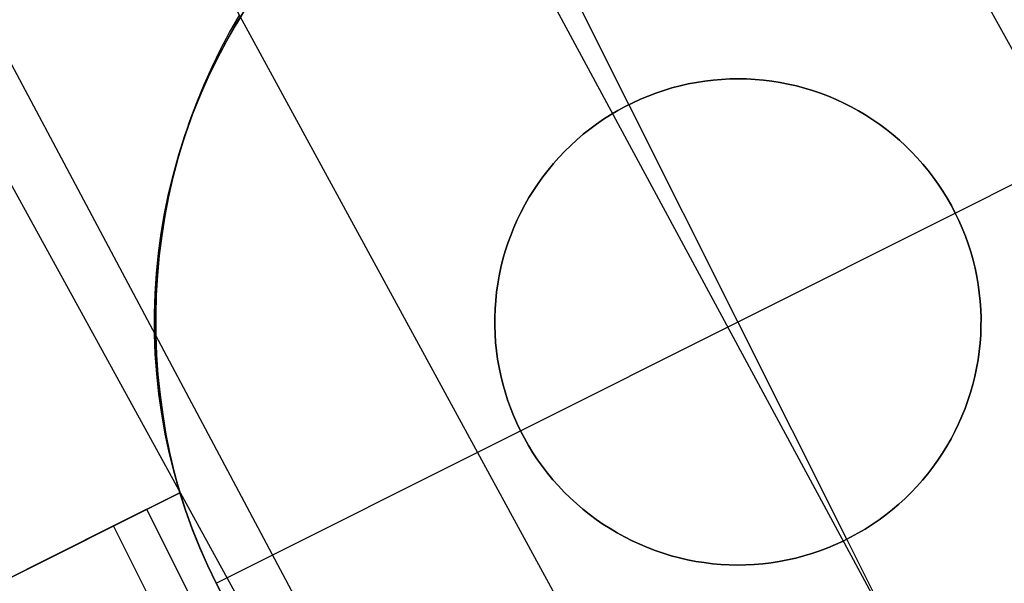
# Model space of a CAD drawing. Header units: millimetres. Extents: x 10802 to 11966, y -167 to 850.
# Tile 162 of 182: x 11471 to 11476, y 497 to 500. Entities that reach past the tile are written whole.
import ezdxf

# ---------------------------------------------------------------- set-up
doc = ezdxf.new("R2010")
doc.units = ezdxf.units.MM
doc.layers.add('1', color=7, linetype='Continuous')
doc.layers.add('color', color=7, linetype='Continuous')

msp = doc.modelspace()

# ---------------------------------------------------------------- linework, layer by layer
at = {"layer": '1', "color": 29, "true_color": 0x4d342b}
for p, q in [((11489.1849, 476.1349, 65.2324), (11432.6002, 578.8725, 65.612)), ((11431.5619, 578.2861, 59.5522), (11487.279, 475.0418, 59.3311)), ((11486.1176, 474.3757, 59.4494), (11430.0158, 577.4129, 59.5608)), ((11429.7492, 577.2623, 65.6568), (11484.8727, 473.6618, 65.6568)), ((11484.9532, 473.708, 59.5284), (11465.2274, 509.6197, 59.5416))]:
    msp.add_line(p, q, dxfattribs=at)
at = {"layer": 'color', "color": 254, "true_color": 0xcad1ee}
for p, q in [((11474.2319, 499.4219, -16.3379), (11473.4478, 500.9864, -16.3379)), ((11472.2079, 499.8283, -5.8536), (11472.2621, 499.9168, -5.8536)), ((11472.268, 499.926, -16.3379), (11472.2135, 499.838, -16.3379)), ((11472.1789, 499.7931, 4.3307), (11472.2285, 499.879, 4.3033)), ((11472.1322, 499.7054, 4.3571), (11472.1789, 499.7931, 4.3307)), ((11472.1567, 499.7381, -5.8536), (11472.2079, 499.8283, -5.8536)), ((11472.2135, 499.838, -16.3379), (11472.1622, 499.748, -16.3379)), ((11472.1622, 499.748, -16.3379), (11472.1139, 499.6564, -16.3379)), ((11472.0883, 499.6158, 4.3824), (11472.1322, 499.7054, 4.3571)), ((11472.1087, 499.6461, -5.8536), (11472.1567, 499.7381, -5.8536)), ((11472.0639, 499.5525, -5.8536), (11472.1087, 499.6461, -5.8536)), ((11472.1139, 499.6564, -16.3379), (11472.0688, 499.5632, -16.3379)), ((11475.9094, 498.8644, -16.3379), (11477.474, 499.6485, -16.3379)), ((11472.0474, 499.5246, 4.4066), (11472.0883, 499.6158, 4.3824)), ((11472.0224, 499.4575, -5.8536), (11472.0639, 499.5525, -5.8536)), ((11472.0688, 499.5632, -16.3379), (11472.027, 499.4684, -16.3379)), ((11474.579, 499.5361, -10.3379), (11474.6217, 499.5427, -10.3379)), ((11474.6217, 499.5427, -16.3379), (11474.579, 499.5361, -16.3379)), ((11474.579, 499.5361, -13.3379), (11474.6217, 499.5427, -13.3379)), ((11474.6217, 499.5427, -10.3379), (11474.6645, 499.5478, -10.3379)), ((11474.6645, 499.5478, -16.3379), (11474.6217, 499.5427, -16.3379)), ((11474.6217, 499.5427, -13.3379), (11474.6645, 499.5478, -13.3379)), ((11474.6645, 499.5478, -10.3379), (11474.7075, 499.5515, -10.3379)), ((11474.7075, 499.5515, -16.3379), (11474.6645, 499.5478, -16.3379)), ((11474.6645, 499.5478, -13.3379), (11474.7075, 499.5515, -13.3379)), ((11474.7075, 499.5515, -10.3379), (11474.7506, 499.5537, -10.3379)), ((11474.7506, 499.5537, -16.3379), (11474.7075, 499.5515, -16.3379)), ((11474.7075, 499.5515, -13.3379), (11474.7506, 499.5537, -13.3379)), ((11474.7506, 499.5537, -10.3379), (11474.7938, 499.5543, -10.3379)), ((11474.7938, 499.5543, -16.3379), (11474.7506, 499.5537, -16.3379)), ((11474.7506, 499.5537, -13.3379), (11474.7938, 499.5543, -13.3379)), ((11474.7938, 499.5543, -10.3379), (11474.8369, 499.5535, -10.3379)), ((11474.8369, 499.5535, -16.3379), (11474.7938, 499.5543, -16.3379)), ((11474.7938, 499.5543, -13.3379), (11474.8369, 499.5535, -13.3379)), ((11474.8369, 499.5535, -10.3379), (11474.88, 499.5512, -10.3379)), ((11474.88, 499.5512, -16.3379), (11474.8369, 499.5535, -16.3379)), ((11474.8369, 499.5535, -13.3379), (11474.88, 499.5512, -13.3379)), ((11474.88, 499.5512, -10.3379), (11474.923, 499.5474, -10.3379)), ((11474.923, 499.5474, -16.3379), (11474.88, 499.5512, -16.3379)), ((11474.88, 499.5512, -13.3379), (11474.923, 499.5474, -13.3379)), ((11474.923, 499.5474, -10.3379), (11474.9658, 499.5422, -10.3379)), ((11474.9658, 499.5422, -16.3379), (11474.923, 499.5474, -16.3379)), ((11474.923, 499.5474, -13.3379), (11474.9658, 499.5422, -13.3379)), ((11474.9658, 499.5422, -10.3379), (11475.0084, 499.5354, -10.3379)), ((11475.0084, 499.5354, -16.3379), (11474.9658, 499.5422, -16.3379)), ((11474.9658, 499.5422, -13.3379), (11475.0084, 499.5354, -13.3379)), ((11472.0095, 499.4318, 4.4296), (11472.0474, 499.5246, 4.4066)), ((11474.3707, 499.4812, -10.3379), (11474.4115, 499.4951, -10.3379)), ((11474.4115, 499.4951, -16.3379), (11474.3707, 499.4812, -16.3379)), ((11474.3707, 499.4812, -13.3379), (11474.4115, 499.4951, -13.3379)), ((11474.4115, 499.4951, -10.3379), (11474.4528, 499.5075, -10.3379)), ((11474.4528, 499.5075, -16.3379), (11474.4115, 499.4951, -16.3379)), ((11474.4115, 499.4951, -13.3379), (11474.4528, 499.5075, -13.3379)), ((11474.4528, 499.5075, -10.3379), (11474.4946, 499.5185, -10.3379)), ((11474.4946, 499.5185, -16.3379), (11474.4528, 499.5075, -16.3379)), ((11474.4528, 499.5075, -13.3379), (11474.4946, 499.5185, -13.3379)), ((11474.4946, 499.5185, -10.3379), (11474.5367, 499.528, -10.3379)), ((11474.5367, 499.528, -16.3379), (11474.4946, 499.5185, -16.3379)), ((11474.4946, 499.5185, -13.3379), (11474.5367, 499.528, -13.3379)), ((11474.5367, 499.528, -10.3379), (11474.579, 499.5361, -10.3379)), ((11474.579, 499.5361, -16.3379), (11474.5367, 499.528, -16.3379)), ((11474.5367, 499.528, -13.3379), (11474.579, 499.5361, -13.3379)), ((11475.0084, 499.5354, -10.3379), (11475.0508, 499.5272, -10.3379)), ((11475.0508, 499.5272, -16.3379), (11475.0084, 499.5354, -16.3379)), ((11475.0084, 499.5354, -13.3379), (11475.0508, 499.5272, -13.3379)), ((11475.0508, 499.5272, -10.3379), (11475.0929, 499.5176, -10.3379)), ((11475.0929, 499.5176, -16.3379), (11475.0508, 499.5272, -16.3379)), ((11475.0508, 499.5272, -13.3379), (11475.0929, 499.5176, -13.3379)), ((11475.0929, 499.5176, -10.3379), (11475.1346, 499.5065, -10.3379)), ((11475.1346, 499.5065, -16.3379), (11475.0929, 499.5176, -16.3379)), ((11475.0929, 499.5176, -13.3379), (11475.1346, 499.5065, -13.3379)), ((11475.1346, 499.5065, -10.3379), (11475.1759, 499.4939, -10.3379)), ((11475.1759, 499.4939, -16.3379), (11475.1346, 499.5065, -16.3379)), ((11475.1346, 499.5065, -13.3379), (11475.1759, 499.4939, -13.3379)), ((11475.1759, 499.4939, -10.3379), (11475.2167, 499.48, -10.3379)), ((11475.2167, 499.48, -16.3379), (11475.1759, 499.4939, -16.3379)), ((11475.1759, 499.4939, -13.3379), (11475.2167, 499.48, -13.3379)), ((11471.9842, 499.361, -5.8536), (11472.0224, 499.4575, -5.8536)), ((11472.027, 499.4684, -16.3379), (11471.9885, 499.3723, -16.3379)), ((11474.2512, 499.4314, -10.3379), (11474.2905, 499.4493, -10.3379)), ((11474.2905, 499.4493, -16.3379), (11474.2512, 499.4314, -16.3379)), ((11474.2512, 499.4314, -13.3379), (11474.2905, 499.4493, -13.3379)), ((11474.2905, 499.4493, -10.3379), (11474.3303, 499.466, -10.3379)), ((11474.3303, 499.466, -16.3379), (11474.2905, 499.4493, -16.3379)), ((11474.2905, 499.4493, -13.3379), (11474.3303, 499.466, -13.3379)), ((11474.3303, 499.466, -10.3379), (11474.3707, 499.4812, -10.3379)), ((11474.3707, 499.4812, -16.3379), (11474.3303, 499.466, -16.3379)), ((11474.3303, 499.466, -13.3379), (11474.3707, 499.4812, -13.3379)), ((11475.2167, 499.48, -10.3379), (11475.257, 499.4646, -10.3379)), ((11475.257, 499.4646, -16.3379), (11475.2167, 499.48, -16.3379)), ((11475.2167, 499.48, -13.3379), (11475.257, 499.4646, -13.3379)), ((11475.257, 499.4646, -10.3379), (11475.2968, 499.4479, -10.3379)), ((11475.2968, 499.4479, -16.3379), (11475.257, 499.4646, -16.3379)), ((11475.257, 499.4646, -13.3379), (11475.2968, 499.4479, -13.3379)), ((11475.2968, 499.4479, -10.3379), (11475.3359, 499.4297, -10.3379)), ((11475.3359, 499.4297, -16.3379), (11475.2968, 499.4479, -16.3379)), ((11475.2968, 499.4479, -13.3379), (11475.3359, 499.4297, -13.3379)), ((11471.9746, 499.3375, 4.4514), (11472.0095, 499.4318, 4.4296)), ((11474.1376, 499.3694, -10.3379), (11474.1748, 499.3914, -10.3379)), ((11474.1748, 499.3914, -16.3379), (11474.1376, 499.3694, -16.3379)), ((11474.1376, 499.3694, -13.3379), (11474.1748, 499.3914, -13.3379)), ((11474.1748, 499.3914, -10.3379), (11474.2127, 499.412, -10.3379)), ((11474.2127, 499.412, -16.3379), (11474.1748, 499.3914, -16.3379)), ((11474.1748, 499.3914, -13.3379), (11474.2127, 499.412, -13.3379)), ((11474.2127, 499.412, -10.3379), (11474.2512, 499.4314, -10.3379)), ((11474.2512, 499.4314, -16.3379), (11474.2127, 499.412, -16.3379)), ((11474.2127, 499.412, -13.3379), (11474.2512, 499.4314, -13.3379)), ((11474.2319, 499.4219, -10.3379), (11474.2319, 499.4219, -16.3379)), ((11475.352, 497.1868, -10.3379), (11474.2319, 499.4219, -10.3379)), ((11475.3359, 499.4297, -10.3379), (11475.3745, 499.4103, -10.3379)), ((11475.3745, 499.4103, -16.3379), (11475.3359, 499.4297, -16.3379)), ((11475.3359, 499.4297, -13.3379), (11475.3745, 499.4103, -13.3379)), ((11475.3745, 499.4103, -10.3379), (11475.4123, 499.3895, -10.3379)), ((11475.4123, 499.3895, -16.3379), (11475.3745, 499.4103, -16.3379)), ((11475.3745, 499.4103, -13.3379), (11475.4123, 499.3895, -13.3379)), ((11475.4123, 499.3895, -10.3379), (11475.4494, 499.3675, -10.3379)), ((11475.4494, 499.3675, -16.3379), (11475.4123, 499.3895, -16.3379)), ((11475.4123, 499.3895, -13.3379), (11475.4494, 499.3675, -13.3379)), ((11471.9428, 499.2419, 4.4719), (11471.9746, 499.3375, 4.4514)), ((11471.9493, 499.2633, -5.8536), (11471.9842, 499.361, -5.8536)), ((11471.9885, 499.3723, -16.3379), (11471.9533, 499.2749, -16.3379)), ((11474.0657, 499.3217, -10.3379), (11474.1012, 499.3462, -10.3379)), ((11474.1012, 499.3462, -16.3379), (11474.0657, 499.3217, -16.3379)), ((11474.0657, 499.3217, -13.3379), (11474.1012, 499.3462, -13.3379)), ((11474.1012, 499.3462, -10.3379), (11474.1376, 499.3694, -10.3379)), ((11474.1376, 499.3694, -16.3379), (11474.1012, 499.3462, -16.3379)), ((11474.1012, 499.3462, -13.3379), (11474.1376, 499.3694, -13.3379)), ((11475.4494, 499.3675, -10.3379), (11475.4857, 499.3441, -10.3379)), ((11475.4857, 499.3441, -16.3379), (11475.4494, 499.3675, -16.3379)), ((11475.4494, 499.3675, -13.3379), (11475.4857, 499.3441, -13.3379)), ((11475.4857, 499.3441, -10.3379), (11475.5212, 499.3196, -10.3379)), ((11475.5212, 499.3196, -16.3379), (11475.4857, 499.3441, -16.3379)), ((11475.4857, 499.3441, -13.3379), (11475.5212, 499.3196, -13.3379)), ((11473.9972, 499.2692, -10.3379), (11474.031, 499.2961, -10.3379)), ((11474.031, 499.2961, -16.3379), (11473.9972, 499.2692, -16.3379)), ((11473.9972, 499.2692, -13.3379), (11474.031, 499.2961, -13.3379)), ((11474.031, 499.2961, -10.3379), (11474.0657, 499.3217, -10.3379)), ((11474.0657, 499.3217, -16.3379), (11474.031, 499.2961, -16.3379)), ((11474.031, 499.2961, -13.3379), (11474.0657, 499.3217, -13.3379)), ((11475.5212, 499.3196, -10.3379), (11475.5558, 499.2938, -10.3379)), ((11475.5558, 499.2938, -16.3379), (11475.5212, 499.3196, -16.3379)), ((11475.5212, 499.3196, -13.3379), (11475.5558, 499.2938, -13.3379)), ((11475.5558, 499.2938, -10.3379), (11475.5895, 499.2669, -10.3379)), ((11475.5895, 499.2669, -16.3379), (11475.5558, 499.2938, -16.3379)), ((11475.5558, 499.2938, -13.3379), (11475.5895, 499.2669, -13.3379)), ((11471.9142, 499.145, 4.4913), (11471.9428, 499.2419, 4.4719)), ((11471.9179, 499.1644, -5.8536), (11471.9493, 499.2633, -5.8536)), ((11471.9533, 499.2749, -16.3379), (11471.9215, 499.1763, -16.3379)), ((11473.9326, 499.2121, -10.3379), (11473.9644, 499.2412, -10.3379)), ((11473.9644, 499.2412, -16.3379), (11473.9326, 499.2121, -16.3379)), ((11473.9326, 499.2121, -13.3379), (11473.9644, 499.2412, -13.3379)), ((11473.9644, 499.2412, -10.3379), (11473.9972, 499.2692, -10.3379)), ((11473.9972, 499.2692, -16.3379), (11473.9644, 499.2412, -16.3379)), ((11473.9644, 499.2412, -13.3379), (11473.9972, 499.2692, -13.3379)), ((11475.5895, 499.2669, -10.3379), (11475.6222, 499.2387, -10.3379)), ((11475.6222, 499.2387, -16.3379), (11475.5895, 499.2669, -16.3379)), ((11475.5895, 499.2669, -13.3379), (11475.6222, 499.2387, -13.3379)), ((11475.6222, 499.2387, -10.3379), (11475.654, 499.2095, -10.3379)), ((11475.654, 499.2095, -16.3379), (11475.6222, 499.2387, -16.3379)), ((11475.6222, 499.2387, -13.3379), (11475.654, 499.2095, -13.3379)), ((11473.9017, 499.1819, -10.3379), (11473.9326, 499.2121, -10.3379)), ((11473.9326, 499.2121, -16.3379), (11473.9017, 499.1819, -16.3379)), ((11473.9017, 499.1819, -13.3379), (11473.9326, 499.2121, -13.3379)), ((11475.654, 499.2095, -10.3379), (11475.6847, 499.1792, -10.3379)), ((11475.6847, 499.1792, -16.3379), (11475.654, 499.2095, -16.3379)), ((11475.654, 499.2095, -13.3379), (11475.6847, 499.1792, -13.3379)), ((11471.8887, 499.047, 4.5093), (11471.9142, 499.145, 4.4913)), ((11471.8898, 499.0646, -5.8536), (11471.9179, 499.1644, -5.8536)), ((11471.9215, 499.1763, -16.3379), (11471.8931, 499.0768, -16.3379)), ((11473.8433, 499.1184, -10.3379), (11473.872, 499.1506, -10.3379)), ((11473.872, 499.1506, -16.3379), (11473.8433, 499.1184, -16.3379)), ((11473.8433, 499.1184, -13.3379), (11473.872, 499.1506, -13.3379)), ((11473.872, 499.1506, -10.3379), (11473.9017, 499.1819, -10.3379)), ((11473.9017, 499.1819, -16.3379), (11473.872, 499.1506, -16.3379)), ((11473.872, 499.1506, -13.3379), (11473.9017, 499.1819, -13.3379)), ((11475.6847, 499.1792, -10.3379), (11475.7144, 499.1479, -10.3379)), ((11475.7144, 499.1479, -16.3379), (11475.6847, 499.1792, -16.3379)), ((11475.6847, 499.1792, -13.3379), (11475.7144, 499.1479, -13.3379)), ((11475.7144, 499.1479, -10.3379), (11475.7429, 499.1156, -10.3379)), ((11475.7429, 499.1156, -16.3379), (11475.7144, 499.1479, -16.3379)), ((11475.7144, 499.1479, -13.3379), (11475.7429, 499.1156, -13.3379)), ((11473.7894, 499.051, -10.3379), (11473.8158, 499.0851, -10.3379)), ((11473.8158, 499.0851, -16.3379), (11473.7894, 499.051, -16.3379)), ((11473.7894, 499.051, -13.3379), (11473.8158, 499.0851, -13.3379)), ((11473.8158, 499.0851, -10.3379), (11473.8433, 499.1184, -10.3379)), ((11473.8433, 499.1184, -16.3379), (11473.8158, 499.0851, -16.3379)), ((11473.8158, 499.0851, -13.3379), (11473.8433, 499.1184, -13.3379)), ((11475.7429, 499.1156, -10.3379), (11475.7704, 499.0823, -10.3379)), ((11475.7704, 499.0823, -16.3379), (11475.7429, 499.1156, -16.3379)), ((11475.7429, 499.1156, -13.3379), (11475.7704, 499.0823, -13.3379)), ((11475.7704, 499.0823, -10.3379), (11475.7966, 499.048, -10.3379)), ((11475.7966, 499.048, -16.3379), (11475.7704, 499.0823, -16.3379)), ((11475.7704, 499.0823, -13.3379), (11475.7966, 499.048, -13.3379)), ((11471.8653, 498.9638, -5.8536), (11471.8898, 499.0646, -5.8536)), ((11471.8664, 498.948, 4.5261), (11471.8887, 499.047, 4.5093)), ((11471.8931, 499.0768, -16.3379), (11471.8681, 498.9762, -16.3379)), ((11473.7642, 499.0159, -10.3379), (11473.7894, 499.051, -10.3379)), ((11473.7894, 499.051, -16.3379), (11473.7642, 499.0159, -16.3379)), ((11473.7642, 499.0159, -13.3379), (11473.7894, 499.051, -13.3379)), ((11475.7966, 499.048, -10.3379), (11475.8217, 499.0129, -10.3379)), ((11475.8217, 499.0129, -16.3379), (11475.7966, 499.048, -16.3379)), ((11475.7966, 499.048, -13.3379), (11475.8217, 499.0129, -13.3379)), ((11473.7403, 498.98, -10.3379), (11473.7642, 499.0159, -10.3379)), ((11473.7642, 499.0159, -16.3379), (11473.7403, 498.98, -16.3379)), ((11473.7403, 498.98, -13.3379), (11473.7642, 499.0159, -13.3379)), ((11475.8217, 499.0129, -10.3379), (11475.8455, 498.9769, -10.3379)), ((11475.8455, 498.9769, -16.3379), (11475.8217, 499.0129, -16.3379)), ((11475.8217, 499.0129, -13.3379), (11475.8455, 498.9769, -13.3379)), ((11471.8442, 498.8622, -5.8536), (11471.8653, 498.9638, -5.8536)), ((11471.8681, 498.9762, -16.3379), (11471.8467, 498.8749, -16.3379)), ((11471.8473, 498.8481, 4.5415), (11471.8664, 498.948, 4.5261)), ((11473.6962, 498.9059, -10.3379), (11473.7176, 498.9433, -10.3379)), ((11473.7176, 498.9433, -16.3379), (11473.6962, 498.9059, -16.3379)), ((11473.6962, 498.9059, -13.3379), (11473.7176, 498.9433, -13.3379)), ((11473.7176, 498.9433, -10.3379), (11473.7403, 498.98, -10.3379)), ((11473.7403, 498.98, -16.3379), (11473.7176, 498.9433, -16.3379)), ((11473.7176, 498.9433, -13.3379), (11473.7403, 498.98, -13.3379)), ((11475.8455, 498.9769, -10.3379), (11475.8681, 498.9402, -10.3379)), ((11475.8681, 498.9402, -16.3379), (11475.8455, 498.9769, -16.3379)), ((11475.8455, 498.9769, -13.3379), (11475.8681, 498.9402, -13.3379)), ((11475.8681, 498.9402, -10.3379), (11475.8894, 498.9026, -10.3379)), ((11475.8894, 498.9026, -16.3379), (11475.8681, 498.9402, -16.3379)), ((11475.8681, 498.9402, -13.3379), (11475.8894, 498.9026, -13.3379)), ((11473.6761, 498.8677, -10.3379), (11473.6962, 498.9059, -10.3379)), ((11473.6962, 498.9059, -16.3379), (11473.6761, 498.8677, -16.3379)), ((11473.6761, 498.8677, -13.3379), (11473.6962, 498.9059, -13.3379)), ((11475.8894, 498.9026, -10.3379), (11475.9094, 498.8644, -10.3379)), ((11475.9094, 498.8644, -16.3379), (11475.8894, 498.9026, -16.3379)), ((11475.8894, 498.9026, -13.3379), (11475.9094, 498.8644, -13.3379)), ((11471.8267, 498.7599, -5.8536), (11471.8442, 498.8622, -5.8536)), ((11471.8467, 498.8749, -16.3379), (11471.8287, 498.7729, -16.3379)), ((11471.8314, 498.7475, 4.5556), (11471.8473, 498.8481, 4.5415)), ((11473.6399, 498.7894, -10.3379), (11473.6573, 498.8289, -10.3379)), ((11473.6573, 498.8289, -16.3379), (11473.6399, 498.7894, -16.3379)), ((11473.6399, 498.7894, -13.3379), (11473.6573, 498.8289, -13.3379)), ((11473.6573, 498.8289, -10.3379), (11473.6761, 498.8677, -10.3379)), ((11473.6761, 498.8677, -16.3379), (11473.6573, 498.8289, -16.3379)), ((11473.6573, 498.8289, -13.3379), (11473.6761, 498.8677, -13.3379)), ((11473.6744, 497.7443, -10.3379), (11475.9094, 498.8644, -10.3379)), ((11475.9094, 498.8644, -10.3379), (11475.9281, 498.8255, -10.3379)), ((11475.9094, 498.8644, -16.3379), (11475.9094, 498.8644, -10.3379)), ((11475.9281, 498.8255, -16.3379), (11475.9094, 498.8644, -16.3379)), ((11475.9094, 498.8644, -13.3379), (11475.9281, 498.8255, -13.3379)), ((11473.6238, 498.7493, -10.3379), (11473.6399, 498.7894, -10.3379)), ((11473.6399, 498.7894, -16.3379), (11473.6238, 498.7493, -16.3379)), ((11473.6238, 498.7493, -13.3379), (11473.6399, 498.7894, -13.3379)), ((11475.9281, 498.8255, -10.3379), (11475.9454, 498.786, -10.3379)), ((11475.9454, 498.786, -16.3379), (11475.9281, 498.8255, -16.3379)), ((11475.9281, 498.8255, -13.3379), (11475.9454, 498.786, -13.3379)), ((11475.9454, 498.786, -10.3379), (11475.9613, 498.7459, -10.3379)), ((11475.9613, 498.7459, -16.3379), (11475.9454, 498.786, -16.3379)), ((11475.9454, 498.786, -13.3379), (11475.9613, 498.7459, -13.3379)), ((11471.8127, 498.6571, -5.8536), (11471.8267, 498.7599, -5.8536)), ((11471.8287, 498.7729, -16.3379), (11471.8143, 498.6704, -16.3379)), ((11471.8188, 498.6462, 4.5684), (11471.8314, 498.7475, 4.5556)), ((11473.6091, 498.7087, -10.3379), (11473.6238, 498.7493, -10.3379)), ((11473.6238, 498.7493, -16.3379), (11473.6091, 498.7087, -16.3379)), ((11473.6091, 498.7087, -13.3379), (11473.6238, 498.7493, -13.3379)), ((11475.9613, 498.7459, -10.3379), (11475.9759, 498.7052, -10.3379)), ((11475.9759, 498.7052, -16.3379), (11475.9613, 498.7459, -16.3379)), ((11475.9613, 498.7459, -13.3379), (11475.9759, 498.7052, -13.3379)), ((11473.5959, 498.6677, -10.3379), (11473.6091, 498.7087, -10.3379)), ((11473.6091, 498.7087, -16.3379), (11473.5959, 498.6677, -16.3379)), ((11473.5959, 498.6677, -13.3379), (11473.6091, 498.7087, -13.3379)), ((11475.9759, 498.7052, -10.3379), (11475.989, 498.6641, -10.3379)), ((11475.989, 498.6641, -16.3379), (11475.9759, 498.7052, -16.3379)), ((11475.9759, 498.7052, -13.3379), (11475.989, 498.6641, -13.3379)), ((11471.8023, 498.5539, -5.8536), (11471.8127, 498.6571, -5.8536)), ((11471.8143, 498.6704, -16.3379), (11471.8035, 498.5674, -16.3379)), ((11471.8095, 498.5444, 4.5798), (11471.8188, 498.6462, 4.5684)), ((11473.5737, 498.5843, -10.3379), (11473.5841, 498.6262, -10.3379)), ((11473.5841, 498.6262, -16.3379), (11473.5737, 498.5843, -16.3379)), ((11473.5737, 498.5843, -13.3379), (11473.5841, 498.6262, -13.3379)), ((11473.5841, 498.6262, -10.3379), (11473.5959, 498.6677, -10.3379)), ((11473.5959, 498.6677, -16.3379), (11473.5841, 498.6262, -16.3379)), ((11473.5841, 498.6262, -13.3379), (11473.5959, 498.6677, -13.3379)), ((11475.989, 498.6641, -10.3379), (11476.0007, 498.6226, -10.3379)), ((11476.0007, 498.6226, -16.3379), (11475.989, 498.6641, -16.3379)), ((11475.989, 498.6641, -13.3379), (11476.0007, 498.6226, -13.3379)), ((11473.5647, 498.5421, -10.3379), (11473.5737, 498.5843, -10.3379)), ((11473.5737, 498.5843, -16.3379), (11473.5647, 498.5421, -16.3379)), ((11473.5647, 498.5421, -13.3379), (11473.5737, 498.5843, -13.3379)), ((11476.0007, 498.6226, -10.3379), (11476.011, 498.5807, -10.3379)), ((11476.011, 498.5807, -16.3379), (11476.0007, 498.6226, -16.3379)), ((11476.0007, 498.6226, -13.3379), (11476.011, 498.5807, -13.3379)), ((11476.011, 498.5807, -10.3379), (11476.0198, 498.5384, -10.3379)), ((11476.0198, 498.5384, -16.3379), (11476.011, 498.5807, -16.3379)), ((11476.011, 498.5807, -13.3379), (11476.0198, 498.5384, -13.3379)), ((11471.7955, 498.4504, -5.8536), (11471.8023, 498.5539, -5.8536)), ((11471.8035, 498.5674, -16.3379), (11471.7962, 498.4641, -16.3379)), ((11471.8035, 498.4422, 4.5898), (11471.8095, 498.5444, 4.5798)), ((11473.5573, 498.4996, -10.3379), (11473.5647, 498.5421, -10.3379)), ((11473.5647, 498.5421, -16.3379), (11473.5573, 498.4996, -16.3379)), ((11473.5573, 498.4996, -13.3379), (11473.5647, 498.5421, -13.3379)), ((11476.0198, 498.5384, -10.3379), (11476.0272, 498.4959, -10.3379)), ((11476.0272, 498.4959, -16.3379), (11476.0198, 498.5384, -16.3379)), ((11476.0198, 498.5384, -13.3379), (11476.0272, 498.4959, -13.3379)), ((11473.5513, 498.4568, -10.3379), (11473.5573, 498.4996, -10.3379)), ((11473.5573, 498.4996, -16.3379), (11473.5513, 498.4568, -16.3379)), ((11473.5513, 498.4568, -13.3379), (11473.5573, 498.4996, -13.3379)), ((11476.0272, 498.4959, -10.3379), (11476.033, 498.4532, -10.3379)), ((11476.033, 498.4532, -16.3379), (11476.0272, 498.4959, -16.3379)), ((11476.0272, 498.4959, -13.3379), (11476.033, 498.4532, -13.3379)), ((11471.7922, 498.3467, -5.8536), (11471.7955, 498.4504, -5.8536)), ((11471.7962, 498.4641, -16.3379), (11471.7925, 498.3606, -16.3379)), ((11471.8007, 498.3397, 4.5984), (11471.8035, 498.4422, 4.5898)), ((11473.5467, 498.4139, -10.3379), (11473.5513, 498.4568, -10.3379)), ((11473.5513, 498.4568, -16.3379), (11473.5467, 498.4139, -16.3379)), ((11473.5467, 498.4139, -13.3379), (11473.5513, 498.4568, -13.3379)), ((11476.033, 498.4532, -10.3379), (11476.0374, 498.4102, -10.3379)), ((11476.0374, 498.4102, -16.3379), (11476.033, 498.4532, -16.3379)), ((11476.033, 498.4532, -13.3379), (11476.0374, 498.4102, -13.3379)), ((11473.5437, 498.3709, -10.3379), (11473.5467, 498.4139, -10.3379)), ((11473.5467, 498.4139, -16.3379), (11473.5437, 498.3709, -16.3379)), ((11473.5437, 498.3709, -13.3379), (11473.5467, 498.4139, -13.3379)), ((11476.0374, 498.4102, -10.3379), (11476.0403, 498.3672, -10.3379)), ((11476.0403, 498.3672, -16.3379), (11476.0374, 498.4102, -16.3379)), ((11476.0374, 498.4102, -13.3379), (11476.0403, 498.3672, -13.3379)), ((11471.7926, 498.2429, -5.8536), (11471.7922, 498.3467, -5.8536)), ((11471.7925, 498.3606, -16.3379), (11471.7923, 498.257, -16.3379)), ((11471.8013, 498.2371, 4.6057), (11471.8007, 498.3397, 4.5984)), ((11473.5421, 498.3278, -10.3379), (11473.5437, 498.3709, -10.3379)), ((11473.5437, 498.3709, -16.3379), (11473.5421, 498.3278, -16.3379)), ((11473.5421, 498.3278, -13.3379), (11473.5437, 498.3709, -13.3379)), ((11473.5421, 498.2846, -10.3379), (11473.5421, 498.3278, -10.3379)), ((11473.5421, 498.3278, -16.3379), (11473.5421, 498.2846, -16.3379)), ((11473.5421, 498.2846, -13.3379), (11473.5421, 498.3278, -13.3379)), ((11476.0403, 498.3672, -10.3379), (11476.0418, 498.3241, -10.3379)), ((11476.0418, 498.3241, -16.3379), (11476.0403, 498.3672, -16.3379)), ((11476.0403, 498.3672, -13.3379), (11476.0418, 498.3241, -13.3379)), ((11476.0418, 498.3241, -10.3379), (11476.0417, 498.2809, -10.3379)), ((11476.0417, 498.2809, -16.3379), (11476.0418, 498.3241, -16.3379)), ((11476.0418, 498.3241, -13.3379), (11476.0417, 498.2809, -13.3379)), ((11473.5435, 498.2415, -10.3379), (11473.5421, 498.2846, -10.3379)), ((11473.5421, 498.2846, -16.3379), (11473.5435, 498.2415, -16.3379)), ((11473.5435, 498.2415, -13.3379), (11473.5421, 498.2846, -13.3379)), ((11476.0417, 498.2809, -10.3379), (11476.0402, 498.2378, -10.3379)), ((11476.0402, 498.2378, -16.3379), (11476.0417, 498.2809, -16.3379)), ((11476.0417, 498.2809, -13.3379), (11476.0402, 498.2378, -13.3379)), ((11471.7923, 498.257, -16.3379), (11471.7957, 498.1535, -16.3379)), ((11471.7965, 498.1393, -5.8536), (11471.7926, 498.2429, -5.8536)), ((11471.8051, 498.1345, 4.6115), (11471.8013, 498.2371, 4.6057)), ((11473.5464, 498.1984, -10.3379), (11473.5435, 498.2415, -10.3379)), ((11473.5435, 498.2415, -16.3379), (11473.5464, 498.1984, -16.3379)), ((11473.5464, 498.1984, -13.3379), (11473.5435, 498.2415, -13.3379)), ((11476.0402, 498.2378, -10.3379), (11476.0371, 498.1947, -10.3379)), ((11476.0371, 498.1947, -16.3379), (11476.0402, 498.2378, -16.3379)), ((11476.0402, 498.2378, -13.3379), (11476.0371, 498.1947, -13.3379)), ((11473.5508, 498.1555, -10.3379), (11473.5464, 498.1984, -10.3379)), ((11473.5464, 498.1984, -16.3379), (11473.5508, 498.1555, -16.3379)), ((11473.5508, 498.1555, -13.3379), (11473.5464, 498.1984, -13.3379)), ((11476.0371, 498.1947, -10.3379), (11476.0326, 498.1518, -10.3379)), ((11476.0326, 498.1518, -16.3379), (11476.0371, 498.1947, -16.3379)), ((11476.0371, 498.1947, -13.3379), (11476.0326, 498.1518, -13.3379)), ((11471.7957, 498.1535, -16.3379), (11471.8027, 498.0502, -16.3379)), ((11471.804, 498.0358, -5.8536), (11471.7965, 498.1393, -5.8536)), ((11471.8122, 498.032, 4.6159), (11471.8051, 498.1345, 4.6115)), ((11473.5567, 498.1128, -10.3379), (11473.5508, 498.1555, -10.3379)), ((11473.5508, 498.1555, -16.3379), (11473.5567, 498.1128, -16.3379)), ((11473.5567, 498.1128, -13.3379), (11473.5508, 498.1555, -13.3379)), ((11476.0326, 498.1518, -10.3379), (11476.0266, 498.1091, -10.3379)), ((11476.0266, 498.1091, -16.3379), (11476.0326, 498.1518, -16.3379)), ((11476.0326, 498.1518, -13.3379), (11476.0266, 498.1091, -13.3379)), ((11473.564, 498.0702, -10.3379), (11473.5567, 498.1128, -10.3379)), ((11473.5567, 498.1128, -16.3379), (11473.564, 498.0702, -16.3379)), ((11473.564, 498.0702, -13.3379), (11473.5567, 498.1128, -13.3379)), ((11473.5729, 498.028, -10.3379), (11473.564, 498.0702, -10.3379)), ((11473.564, 498.0702, -16.3379), (11473.5729, 498.028, -16.3379)), ((11473.5729, 498.028, -13.3379), (11473.564, 498.0702, -13.3379)), ((11476.0266, 498.1091, -10.3379), (11476.0191, 498.0666, -10.3379)), ((11476.0191, 498.0666, -16.3379), (11476.0266, 498.1091, -16.3379)), ((11476.0266, 498.1091, -13.3379), (11476.0191, 498.0666, -13.3379)), ((11471.8027, 498.0502, -16.3379), (11471.8133, 497.9471, -16.3379)), ((11471.815, 497.9326, -5.8536), (11471.804, 498.0358, -5.8536)), ((11471.8227, 497.9297, 4.6189), (11471.8122, 498.032, 4.6159)), ((11473.5831, 497.9861, -10.3379), (11473.5729, 498.028, -10.3379)), ((11473.5729, 498.028, -16.3379), (11473.5831, 497.9861, -16.3379)), ((11473.5831, 497.9861, -13.3379), (11473.5729, 498.028, -13.3379)), ((11476.0102, 498.0244, -10.3379), (11475.9998, 497.9825, -10.3379)), ((11475.9998, 497.9825, -16.3379), (11476.0102, 498.0244, -16.3379)), ((11476.0102, 498.0244, -13.3379), (11475.9998, 497.9825, -13.3379)), ((11476.0191, 498.0666, -10.3379), (11476.0102, 498.0244, -10.3379)), ((11476.0102, 498.0244, -16.3379), (11476.0191, 498.0666, -16.3379)), ((11476.0191, 498.0666, -13.3379), (11476.0102, 498.0244, -13.3379)), ((11473.5948, 497.9445, -10.3379), (11473.5831, 497.9861, -10.3379)), ((11473.5831, 497.9861, -16.3379), (11473.5948, 497.9445, -16.3379)), ((11473.5948, 497.9445, -13.3379), (11473.5831, 497.9861, -13.3379)), ((11475.9998, 497.9825, -10.3379), (11475.988, 497.941, -10.3379)), ((11475.988, 497.941, -16.3379), (11475.9998, 497.9825, -16.3379)), ((11475.9998, 497.9825, -13.3379), (11475.988, 497.941, -13.3379)), ((11471.8133, 497.9471, -16.3379), (11471.8274, 497.8445, -16.3379)), ((11471.8297, 497.8299, -5.8536), (11471.815, 497.9326, -5.8536)), ((11471.8363, 497.8277, 4.6204), (11471.8227, 497.9297, 4.6189)), ((11473.608, 497.9034, -10.3379), (11473.5948, 497.9445, -10.3379)), ((11473.5948, 497.9445, -16.3379), (11473.608, 497.9034, -16.3379)), ((11473.608, 497.9034, -13.3379), (11473.5948, 497.9445, -13.3379)), ((11475.988, 497.941, -10.3379), (11475.9747, 497.8999, -10.3379)), ((11475.9747, 497.8999, -16.3379), (11475.988, 497.941, -16.3379)), ((11475.988, 497.941, -13.3379), (11475.9747, 497.8999, -13.3379)), ((11473.6225, 497.8628, -10.3379), (11473.608, 497.9034, -10.3379)), ((11473.608, 497.9034, -16.3379), (11473.6225, 497.8628, -16.3379)), ((11473.6225, 497.8628, -13.3379), (11473.608, 497.9034, -13.3379)), ((11475.9747, 497.8999, -10.3379), (11475.96, 497.8594, -10.3379)), ((11475.96, 497.8594, -16.3379), (11475.9747, 497.8999, -16.3379)), ((11475.9747, 497.8999, -13.3379), (11475.96, 497.8594, -13.3379)), ((11471.8274, 497.8445, -16.3379), (11471.845, 497.7425, -16.3379)), ((11471.8478, 497.7278, -5.8536), (11471.8297, 497.8299, -5.8536)), ((11471.8533, 497.7263, 4.6205), (11471.8363, 497.8277, 4.6204)), ((11473.6384, 497.8227, -10.3379), (11473.6225, 497.8628, -10.3379)), ((11473.6225, 497.8628, -16.3379), (11473.6384, 497.8227, -16.3379)), ((11473.6384, 497.8227, -13.3379), (11473.6225, 497.8628, -13.3379)), ((11473.6557, 497.7832, -10.3379), (11473.6384, 497.8227, -10.3379)), ((11473.6384, 497.8227, -16.3379), (11473.6557, 497.7832, -16.3379)), ((11473.6557, 497.7832, -13.3379), (11473.6384, 497.8227, -13.3379)), ((11475.944, 497.8193, -10.3379), (11475.9266, 497.7798, -10.3379)), ((11475.9266, 497.7798, -16.3379), (11475.944, 497.8193, -16.3379)), ((11475.944, 497.8193, -13.3379), (11475.9266, 497.7798, -13.3379)), ((11475.96, 497.8594, -10.3379), (11475.944, 497.8193, -10.3379)), ((11475.944, 497.8193, -16.3379), (11475.96, 497.8594, -16.3379)), ((11475.96, 497.8594, -13.3379), (11475.944, 497.8193, -13.3379)), ((11473.6744, 497.7443, -10.3379), (11473.6557, 497.7832, -10.3379)), ((11473.6557, 497.7832, -16.3379), (11473.6744, 497.7443, -16.3379)), ((11473.6744, 497.7443, -13.3379), (11473.6557, 497.7832, -13.3379)), ((11475.9266, 497.7798, -10.3379), (11475.9078, 497.741, -10.3379)), ((11475.9078, 497.741, -16.3379), (11475.9266, 497.7798, -16.3379)), ((11475.9266, 497.7798, -13.3379), (11475.9078, 497.741, -13.3379)), ((11471.845, 497.7425, -16.3379), (11471.8662, 497.6411, -16.3379)), ((11471.8695, 497.6264, -5.8536), (11471.8478, 497.7278, -5.8536)), ((11471.8735, 497.6254, 4.6192), (11471.8533, 497.7263, 4.6205)), ((11472.1099, 496.9602, -16.3379), (11473.6744, 497.7443, -16.3379)), ((11473.6944, 497.706, -10.3379), (11473.6744, 497.7443, -10.3379)), ((11473.6744, 497.7443, -16.3379), (11473.6944, 497.706, -16.3379)), ((11473.6744, 497.7443, -10.3379), (11473.6744, 497.7443, -16.3379)), ((11473.6944, 497.706, -13.3379), (11473.6744, 497.7443, -13.3379)), ((11475.9078, 497.741, -10.3379), (11475.8877, 497.7028, -10.3379)), ((11475.8877, 497.7028, -16.3379), (11475.9078, 497.741, -16.3379)), ((11475.9078, 497.741, -13.3379), (11475.8877, 497.7028, -13.3379)), ((11473.7157, 497.6685, -10.3379), (11473.6944, 497.706, -10.3379)), ((11473.6944, 497.706, -16.3379), (11473.7157, 497.6685, -16.3379)), ((11473.7157, 497.6685, -13.3379), (11473.6944, 497.706, -13.3379)), ((11473.7383, 497.6317, -10.3379), (11473.7157, 497.6685, -10.3379)), ((11473.7157, 497.6685, -16.3379), (11473.7383, 497.6317, -16.3379)), ((11473.7383, 497.6317, -13.3379), (11473.7157, 497.6685, -13.3379)), ((11475.8662, 497.6653, -10.3379), (11475.8436, 497.6286, -10.3379)), ((11475.8436, 497.6286, -16.3379), (11475.8662, 497.6653, -16.3379)), ((11475.8662, 497.6653, -13.3379), (11475.8436, 497.6286, -13.3379)), ((11475.8877, 497.7028, -10.3379), (11475.8662, 497.6653, -10.3379)), ((11475.8662, 497.6653, -16.3379), (11475.8877, 497.7028, -16.3379)), ((11475.8877, 497.7028, -13.3379), (11475.8662, 497.6653, -13.3379)), ((11471.8662, 497.6411, -16.3379), (11471.8908, 497.5405, -16.3379)), ((11471.8947, 497.5257, -5.8536), (11471.8695, 497.6264, -5.8536)), ((11471.8968, 497.5253, 4.6165), (11471.8735, 497.6254, 4.6192)), ((11473.7621, 497.5958, -10.3379), (11473.7383, 497.6317, -10.3379)), ((11473.7383, 497.6317, -16.3379), (11473.7621, 497.5958, -16.3379)), ((11473.7621, 497.5958, -13.3379), (11473.7383, 497.6317, -13.3379)), ((11475.8436, 497.6286, -10.3379), (11475.8196, 497.5927, -10.3379)), ((11475.8196, 497.5927, -16.3379), (11475.8436, 497.6286, -16.3379)), ((11475.8436, 497.6286, -13.3379), (11475.8196, 497.5927, -13.3379)), ((11473.7872, 497.5607, -10.3379), (11473.7621, 497.5958, -10.3379)), ((11473.7621, 497.5958, -16.3379), (11473.7872, 497.5607, -16.3379)), ((11473.7872, 497.5607, -13.3379), (11473.7621, 497.5958, -13.3379)), ((11475.8196, 497.5927, -10.3379), (11475.7944, 497.5577, -10.3379)), ((11475.7944, 497.5577, -16.3379), (11475.8196, 497.5927, -16.3379)), ((11475.8196, 497.5927, -13.3379), (11475.7944, 497.5577, -13.3379)), ((11471.8908, 497.5405, -16.3379), (11471.9189, 497.4408, -16.3379)), ((11471.9234, 497.426, -5.8536), (11471.8947, 497.5257, -5.8536)), ((11471.9234, 497.426, 4.6123), (11471.8968, 497.5253, 4.6165)), ((11473.8135, 497.5264, -10.3379), (11473.7872, 497.5607, -10.3379)), ((11473.7872, 497.5607, -16.3379), (11473.8135, 497.5264, -16.3379)), ((11473.8135, 497.5264, -13.3379), (11473.7872, 497.5607, -13.3379)), ((11473.8409, 497.4931, -10.3379), (11473.8135, 497.5264, -10.3379)), ((11473.8135, 497.5264, -16.3379), (11473.8409, 497.4931, -16.3379)), ((11473.8409, 497.4931, -13.3379), (11473.8135, 497.5264, -13.3379)), ((11475.7681, 497.5235, -10.3379), (11475.7405, 497.4903, -10.3379)), ((11475.7405, 497.4903, -16.3379), (11475.7681, 497.5235, -16.3379)), ((11475.7681, 497.5235, -13.3379), (11475.7405, 497.4903, -13.3379)), ((11475.7944, 497.5577, -10.3379), (11475.7681, 497.5235, -10.3379)), ((11475.7681, 497.5235, -16.3379), (11475.7944, 497.5577, -16.3379)), ((11475.7944, 497.5577, -13.3379), (11475.7681, 497.5235, -13.3379)), ((11473.8695, 497.4608, -10.3379), (11473.8409, 497.4931, -10.3379)), ((11473.8409, 497.4931, -16.3379), (11473.8695, 497.4608, -16.3379)), ((11473.8695, 497.4608, -13.3379), (11473.8409, 497.4931, -13.3379)), ((11475.7405, 497.4903, -10.3379), (11475.7119, 497.458, -10.3379)), ((11475.7119, 497.458, -16.3379), (11475.7405, 497.4903, -16.3379)), ((11475.7405, 497.4903, -13.3379), (11475.7119, 497.458, -13.3379)), ((11463.8398, 493.3748, 8.272), (11471.9234, 497.426, 4.6123)), ((11471.9234, 497.426, -0.0329), (11467.2955, 495.1067, -0.0329)), ((11471.9234, 497.426, -8.3379), (11471.5821, 497.255, -8.3379)), ((11471.9189, 497.4408, -16.3379), (11471.9504, 497.3422, -16.3379)), ((11471.9544, 497.3304, -8.3379), (11471.9234, 497.426, -8.3379)), ((11471.9234, 497.426, -8.3379), (11471.9234, 497.426, 4.6123)), ((11473.8991, 497.4294, -10.3379), (11473.8695, 497.4608, -10.3379)), ((11473.8695, 497.4608, -16.3379), (11473.8991, 497.4294, -16.3379)), ((11473.8991, 497.4294, -13.3379), (11473.8695, 497.4608, -13.3379)), ((11473.9299, 497.3991, -10.3379), (11473.8991, 497.4294, -10.3379)), ((11473.8991, 497.4294, -16.3379), (11473.9299, 497.3991, -16.3379)), ((11473.9299, 497.3991, -13.3379), (11473.8991, 497.4294, -13.3379)), ((11475.6821, 497.4268, -10.3379), (11475.6513, 497.3966, -10.3379)), ((11475.6513, 497.3966, -16.3379), (11475.6821, 497.4268, -16.3379)), ((11475.6821, 497.4268, -13.3379), (11475.6513, 497.3966, -13.3379)), ((11475.7119, 497.458, -10.3379), (11475.6821, 497.4268, -10.3379)), ((11475.6821, 497.4268, -16.3379), (11475.7119, 497.458, -16.3379)), ((11475.7119, 497.458, -13.3379), (11475.6821, 497.4268, -13.3379)), ((11473.9616, 497.3699, -10.3379), (11473.9299, 497.3991, -10.3379)), ((11473.9299, 497.3991, -16.3379), (11473.9616, 497.3699, -16.3379)), ((11473.9616, 497.3699, -13.3379), (11473.9299, 497.3991, -13.3379)), ((11473.9944, 497.3418, -10.3379), (11473.9616, 497.3699, -10.3379)), ((11473.9616, 497.3699, -16.3379), (11473.9944, 497.3418, -16.3379)), ((11473.9944, 497.3418, -13.3379), (11473.9616, 497.3699, -13.3379)), ((11475.6194, 497.3675, -10.3379), (11475.5866, 497.3395, -10.3379)), ((11475.5866, 497.3395, -16.3379), (11475.6194, 497.3675, -16.3379)), ((11475.6194, 497.3675, -13.3379), (11475.5866, 497.3395, -13.3379)), ((11475.6513, 497.3966, -10.3379), (11475.6194, 497.3675, -10.3379)), ((11475.6194, 497.3675, -16.3379), (11475.6513, 497.3966, -16.3379)), ((11475.6513, 497.3966, -13.3379), (11475.6194, 497.3675, -13.3379)), ((11472.2008, 496.4465, -8.3379), (11471.7528, 497.3405, -8.3379)), ((11471.9504, 497.3422, -16.3379), (11471.9853, 497.2447, -16.3379)), ((11471.9886, 497.236, -8.3379), (11471.9544, 497.3304, -8.3379)), ((11474.0281, 497.3149, -10.3379), (11473.9944, 497.3418, -10.3379)), ((11473.9944, 497.3418, -16.3379), (11474.0281, 497.3149, -16.3379)), ((11474.0281, 497.3149, -13.3379), (11473.9944, 497.3418, -13.3379)), ((11474.0627, 497.2891, -10.3379), (11474.0281, 497.3149, -10.3379)), ((11474.0281, 497.3149, -16.3379), (11474.0627, 497.2891, -16.3379)), ((11474.0627, 497.2891, -13.3379), (11474.0281, 497.3149, -13.3379)), ((11475.5528, 497.3126, -10.3379), (11475.5181, 497.2869, -10.3379)), ((11475.5181, 497.2869, -16.3379), (11475.5528, 497.3126, -16.3379)), ((11475.5528, 497.3126, -13.3379), (11475.5181, 497.2869, -13.3379)), ((11475.5866, 497.3395, -10.3379), (11475.5528, 497.3126, -10.3379)), ((11475.5528, 497.3126, -16.3379), (11475.5866, 497.3395, -16.3379)), ((11475.5866, 497.3395, -13.3379), (11475.5528, 497.3126, -13.3379)), ((11474.0982, 497.2645, -10.3379), (11474.0627, 497.2891, -10.3379)), ((11474.0627, 497.2891, -16.3379), (11474.0982, 497.2645, -16.3379)), ((11474.0982, 497.2645, -13.3379), (11474.0627, 497.2891, -13.3379)), ((11474.1345, 497.2412, -10.3379), (11474.0982, 497.2645, -10.3379)), ((11474.0982, 497.2645, -16.3379), (11474.1345, 497.2412, -16.3379)), ((11474.1345, 497.2412, -13.3379), (11474.0982, 497.2645, -13.3379)), ((11475.4826, 497.2625, -10.3379), (11475.4462, 497.2393, -10.3379)), ((11475.4462, 497.2393, -16.3379), (11475.4826, 497.2625, -16.3379)), ((11475.4826, 497.2625, -13.3379), (11475.4462, 497.2393, -13.3379)), ((11475.5181, 497.2869, -10.3379), (11475.4826, 497.2625, -10.3379)), ((11475.4826, 497.2625, -16.3379), (11475.5181, 497.2869, -16.3379)), ((11475.5181, 497.2869, -13.3379), (11475.4826, 497.2625, -13.3379)), ((11471.5821, 497.255, -8.3379), (11463.8398, 493.3748, 6.6621)), ((11472.0302, 496.361, -8.3379), (11471.5821, 497.255, -8.3379)), ((11471.9853, 497.2447, -16.3379), (11472.0235, 497.1484, -16.3379)), ((11472.0259, 497.1427, -8.3379), (11471.9886, 497.236, -8.3379)), ((11474.1716, 497.2191, -10.3379), (11474.1345, 497.2412, -10.3379)), ((11474.1345, 497.2412, -16.3379), (11474.1716, 497.2191, -16.3379)), ((11474.1716, 497.2191, -13.3379), (11474.1345, 497.2412, -13.3379)), ((11474.2094, 497.1984, -10.3379), (11474.1716, 497.2191, -10.3379)), ((11474.1716, 497.2191, -16.3379), (11474.2094, 497.1984, -16.3379)), ((11474.2094, 497.1984, -13.3379), (11474.1716, 497.2191, -13.3379)), ((11475.4091, 497.2173, -10.3379), (11475.3712, 497.1967, -10.3379)), ((11475.3712, 497.1967, -16.3379), (11475.4091, 497.2173, -16.3379)), ((11475.4091, 497.2173, -13.3379), (11475.3712, 497.1967, -13.3379)), ((11475.4462, 497.2393, -10.3379), (11475.4091, 497.2173, -10.3379)), ((11475.4091, 497.2173, -16.3379), (11475.4462, 497.2393, -16.3379)), ((11475.4462, 497.2393, -13.3379), (11475.4091, 497.2173, -13.3379)), ((11474.2479, 497.1789, -10.3379), (11474.2094, 497.1984, -10.3379)), ((11474.2094, 497.1984, -16.3379), (11474.2479, 497.1789, -16.3379)), ((11474.2479, 497.1789, -13.3379), (11474.2094, 497.1984, -13.3379)), ((11474.2871, 497.1608, -10.3379), (11474.2479, 497.1789, -10.3379)), ((11474.2479, 497.1789, -16.3379), (11474.2871, 497.1608, -16.3379)), ((11474.2871, 497.1608, -13.3379), (11474.2479, 497.1789, -13.3379)), ((11474.3268, 497.1441, -10.3379), (11474.2871, 497.1608, -10.3379)), ((11474.2871, 497.1608, -16.3379), (11474.3268, 497.1441, -16.3379)), ((11474.3268, 497.1441, -13.3379), (11474.2871, 497.1608, -13.3379)), ((11475.2934, 497.1593, -10.3379), (11475.2536, 497.1427, -10.3379)), ((11475.2536, 497.1427, -16.3379), (11475.2934, 497.1593, -16.3379)), ((11475.2934, 497.1593, -13.3379), (11475.2536, 497.1427, -13.3379)), ((11475.3326, 497.1773, -10.3379), (11475.2934, 497.1593, -10.3379)), ((11475.2934, 497.1593, -16.3379), (11475.3326, 497.1773, -16.3379)), ((11475.3326, 497.1773, -13.3379), (11475.2934, 497.1593, -13.3379)), ((11475.3712, 497.1967, -10.3379), (11475.3326, 497.1773, -10.3379)), ((11475.3326, 497.1773, -16.3379), (11475.3712, 497.1967, -16.3379)), ((11475.3712, 497.1967, -13.3379), (11475.3326, 497.1773, -13.3379)), ((11475.352, 497.1868, -10.3379), (11475.352, 497.1868, -16.3379)), ((11476.1361, 495.6223, -16.3379), (11475.352, 497.1868, -16.3379)), ((11472.0235, 497.1484, -16.3379), (11472.0651, 497.0536, -16.3379)), ((11472.0664, 497.0508, -8.3379), (11472.0259, 497.1427, -8.3379)), ((11474.3672, 497.1287, -10.3379), (11474.3268, 497.1441, -10.3379)), ((11474.3268, 497.1441, -16.3379), (11474.3672, 497.1287, -16.3379)), ((11474.3672, 497.1287, -13.3379), (11474.3268, 497.1441, -13.3379)), ((11474.408, 497.1148, -10.3379), (11474.3672, 497.1287, -10.3379)), ((11474.3672, 497.1287, -16.3379), (11474.408, 497.1148, -16.3379)), ((11474.408, 497.1148, -13.3379), (11474.3672, 497.1287, -13.3379)), ((11474.4493, 497.1022, -10.3379), (11474.408, 497.1148, -10.3379)), ((11474.408, 497.1148, -16.3379), (11474.4493, 497.1022, -16.3379)), ((11474.4493, 497.1022, -13.3379), (11474.408, 497.1148, -13.3379)), ((11475.1723, 497.1136, -10.3379), (11475.131, 497.1012, -10.3379)), ((11475.131, 497.1012, -16.3379), (11475.1723, 497.1136, -16.3379)), ((11475.1723, 497.1136, -13.3379), (11475.131, 497.1012, -13.3379)), ((11475.2132, 497.1275, -10.3379), (11475.1723, 497.1136, -10.3379)), ((11475.1723, 497.1136, -16.3379), (11475.2132, 497.1275, -16.3379)), ((11475.2132, 497.1275, -13.3379), (11475.1723, 497.1136, -13.3379)), ((11475.2536, 497.1427, -10.3379), (11475.2132, 497.1275, -10.3379)), ((11475.2132, 497.1275, -16.3379), (11475.2536, 497.1427, -16.3379)), ((11475.2536, 497.1427, -13.3379), (11475.2132, 497.1275, -13.3379)), ((11474.491, 497.0911, -10.3379), (11474.4493, 497.1022, -10.3379)), ((11474.4493, 497.1022, -16.3379), (11474.491, 497.0911, -16.3379)), ((11474.491, 497.0911, -13.3379), (11474.4493, 497.1022, -13.3379)), ((11474.533, 497.0814, -10.3379), (11474.491, 497.0911, -10.3379)), ((11474.491, 497.0911, -16.3379), (11474.533, 497.0814, -16.3379)), ((11474.533, 497.0814, -13.3379), (11474.491, 497.0911, -13.3379)), ((11474.5754, 497.0732, -10.3379), (11474.533, 497.0814, -10.3379)), ((11474.533, 497.0814, -16.3379), (11474.5754, 497.0732, -16.3379)), ((11474.5754, 497.0732, -13.3379), (11474.533, 497.0814, -13.3379)), ((11474.618, 497.0665, -10.3379), (11474.5754, 497.0732, -10.3379)), ((11474.5754, 497.0732, -16.3379), (11474.618, 497.0665, -16.3379)), ((11474.618, 497.0665, -13.3379), (11474.5754, 497.0732, -13.3379)), ((11474.6609, 497.0612, -10.3379), (11474.618, 497.0665, -10.3379)), ((11474.618, 497.0665, -16.3379), (11474.6609, 497.0612, -16.3379)), ((11474.6609, 497.0612, -13.3379), (11474.618, 497.0665, -13.3379)), ((11474.7038, 497.0574, -10.3379), (11474.6609, 497.0612, -10.3379)), ((11474.6609, 497.0612, -16.3379), (11474.7038, 497.0574, -16.3379)), ((11474.7038, 497.0574, -13.3379), (11474.6609, 497.0612, -13.3379)), ((11474.7469, 497.0551, -10.3379), (11474.7038, 497.0574, -10.3379)), ((11474.7038, 497.0574, -16.3379), (11474.7469, 497.0551, -16.3379)), ((11474.7469, 497.0551, -13.3379), (11474.7038, 497.0574, -13.3379)), ((11474.8763, 497.0572, -10.3379), (11474.8332, 497.055, -10.3379)), ((11474.8332, 497.055, -16.3379), (11474.8763, 497.0572, -16.3379)), ((11474.8763, 497.0572, -13.3379), (11474.8332, 497.055, -13.3379)), ((11474.9193, 497.0608, -10.3379), (11474.8763, 497.0572, -10.3379)), ((11474.8763, 497.0572, -16.3379), (11474.9193, 497.0608, -16.3379)), ((11474.9193, 497.0608, -13.3379), (11474.8763, 497.0572, -13.3379)), ((11474.9622, 497.066, -10.3379), (11474.9193, 497.0608, -10.3379)), ((11474.9193, 497.0608, -16.3379), (11474.9622, 497.066, -16.3379)), ((11474.9622, 497.066, -13.3379), (11474.9193, 497.0608, -13.3379)), ((11475.0048, 497.0726, -10.3379), (11474.9622, 497.066, -10.3379)), ((11474.9622, 497.066, -16.3379), (11475.0048, 497.0726, -16.3379)), ((11475.0048, 497.0726, -13.3379), (11474.9622, 497.066, -13.3379)), ((11475.0472, 497.0807, -10.3379), (11475.0048, 497.0726, -10.3379)), ((11475.0048, 497.0726, -16.3379), (11475.0472, 497.0807, -16.3379)), ((11475.0472, 497.0807, -13.3379), (11475.0048, 497.0726, -13.3379)), ((11475.0893, 497.0902, -10.3379), (11475.0472, 497.0807, -10.3379)), ((11475.0472, 497.0807, -16.3379), (11475.0893, 497.0902, -16.3379)), ((11475.0893, 497.0902, -13.3379), (11475.0472, 497.0807, -13.3379)), ((11475.131, 497.1012, -10.3379), (11475.0893, 497.0902, -10.3379)), ((11475.0893, 497.0902, -16.3379), (11475.131, 497.1012, -16.3379)), ((11475.131, 497.1012, -13.3379), (11475.0893, 497.0902, -13.3379)), ((11472.0651, 497.0536, -16.3379), (11472.1099, 496.9602, -16.3379)), ((11472.1099, 496.9602, -8.3379), (11472.0664, 497.0508, -8.3379)), ((11474.7901, 497.0543, -10.3379), (11474.7469, 497.0551, -10.3379)), ((11474.7469, 497.0551, -16.3379), (11474.7901, 497.0543, -16.3379)), ((11474.7901, 497.0543, -13.3379), (11474.7469, 497.0551, -13.3379)), ((11474.8332, 497.055, -10.3379), (11474.7901, 497.0543, -10.3379)), ((11474.7901, 497.0543, -16.3379), (11474.8332, 497.055, -16.3379)), ((11474.8332, 497.055, -13.3379), (11474.7901, 497.0543, -13.3379)), ((11472.1099, 496.9602, -16.3379), (11472.1099, 496.9602, -8.3379)), ((11472.1564, 496.8711, -8.3379), (11472.1099, 496.9602, -8.3379)), ((11472.1099, 496.9602, -16.3379), (11472.1579, 496.8684, -16.3379))]:
    msp.add_line(p, q, dxfattribs=at)

doc.saveas('drawing.dxf')
